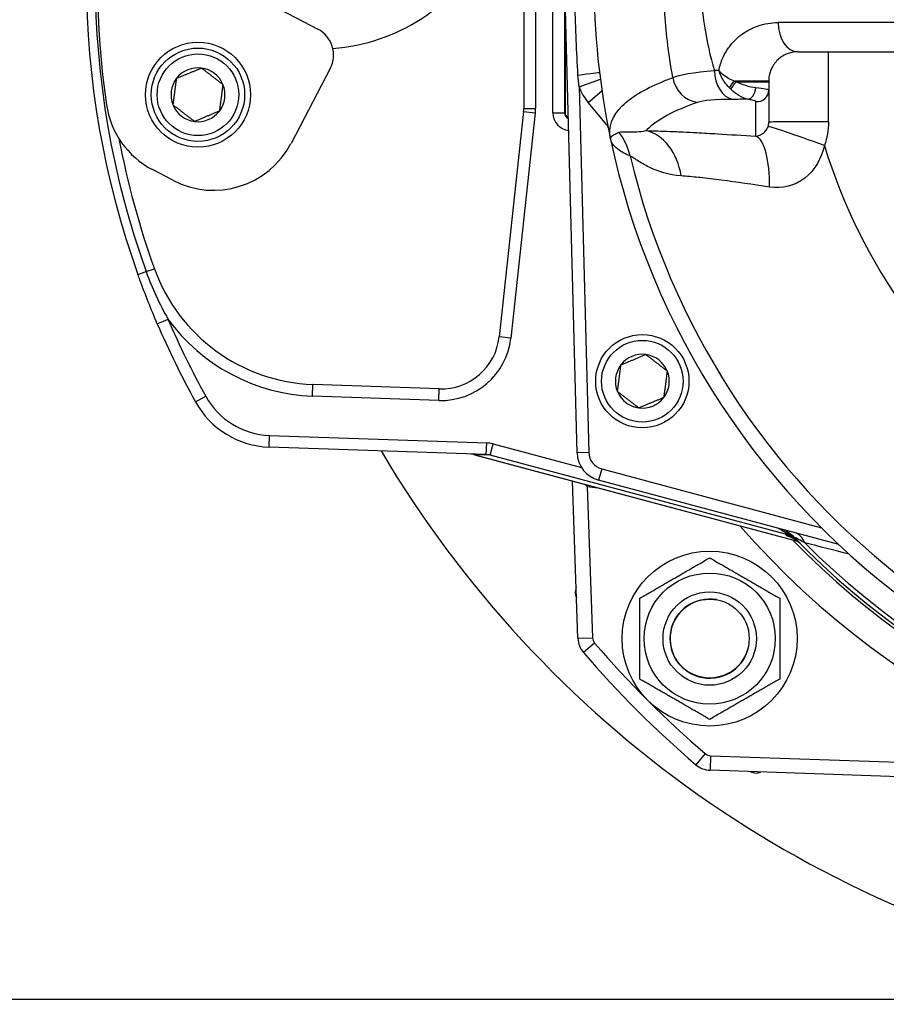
# Model space of a CAD drawing. Header units: millimetres. Extents: x 0 to 5940, y 0 to 4200.
# Tile 17 of 57: x 2065 to 2214, y 1230 to 1398. Entities that reach past the tile are written whole.
import ezdxf

# ---------------------------------------------------------------- set-up
doc = ezdxf.new("R2010")
doc.units = ezdxf.units.MM
doc.header["$LTSCALE"] = 50
doc.linetypes.add('PHANTOM', pattern=[2.5, 1.25, -0.25, 0.25, -0.25, 0.25, -0.25])
doc.layers.get('DEFPOINTS').update_dxf_attribs({"linetype": 'CONTINUOUS'})
for name, color, linetype in [('01-LINIE-025', 1, 'CONTINUOUS'), ('02-LINIE-035', 2, 'CONTINUOUS'), ('06-MASSE1', 1, 'CONTINUOUS')]:
    doc.layers.add(name, color=color, linetype=linetype)
doc.styles.add('ACA_NORM', font='ROMANS.SHX')
doc.dimstyles.new('1-10', dxfattribs={"dimscale": 10, "dimtxt": 2.5, "dimasz": 3.5, "dimexe": 1, "dimexo": 0, "dimgap": 1, "dimtad": 1, "dimdec": 0, "dimzin": 0, "dimtxsty": 'ACA_NORM', "dimcen": 0, "dimadec": 0, "dimazin": 0, "dimtfac": 2.4, "dimtdec": 0, "dimtmove": 0, "dimatfit": 3, "dimfxl": 1, "dimtolj": 1, "dimtzin": 0, "dimarcsym": 0})

# ---------------------------------------------------------------- blocks, each defined once
blk = doc.blocks.new('*D13')
at = {"layer": '06-MASSE1', "color": 0, "lineweight": -2}
for p, q in [((2296.83, 1608.44), (1806.33, 1608.44)), ((1816.33, 1573.44), (1816.33, 1265.44)), ((2277.3, 1230.44), (1806.33, 1230.44))]:
    blk.add_line(p, q, dxfattribs=at)
at = {"layer": '06-MASSE1', "color": 0}
for points in [[(1810.5, 1573.44), (1822.16, 1573.44), (1816.33, 1608.44)], [(1810.5, 1265.44), (1822.16, 1265.44), (1816.33, 1230.44)]]:
    blk.add_solid(points, dxfattribs=at)
at = {"layer": 'DEFPOINTS', "color": 0}
for p in [(2296.83, 1608.44), (1816.33, 1230.44), (2277.3, 1230.44)]:
    blk.add_point(p, dxfattribs=at)
at = {"layer": '06-MASSE1', "color": 0, "insert": (1793.83, 1419.44), "char_height": 25, "attachment_point": 5, "rotation": 90, "style": 'ACA_NORM'}
blk.add_mtext('\\A1;378', dxfattribs=at)

msp = doc.modelspace()

# ---------------------------------------------------------------- linework, layer by layer
at = {"layer": '01-LINIE-025', "linetype": 'PHANTOM'}
msp.add_circle((2359.84, 1405.44), 345, dxfattribs=at)
at = {"layer": '02-LINIE-035'}
for p, q in [((2151.83, 1427.67), (2151.83, 1383.21)), ((2153.83, 1427.67), (2153.83, 1383.21)), ((2156.83, 1382.44), (2156.83, 1428.44)), ((2158.83, 1428.44), (2158.83, 1382.44)), ((2097.14, 1406.96), (2116.52, 1396.82)), ((2160.96, 1324.17), (2158.83, 1405.44)), ((2158.91, 1402.44), (2158.91, 1382.52)), ((2190.26, 1396.59), (2190.26, 1396.59)), ((2217.18, 1397.94), (2195.45, 1397.94)), ((2198.83, 1392.94), (2219.83, 1392.94)), ((2118.63, 1390.07), (2111.91, 1377.22)), ((2161.32, 1386.92), (2164.95, 1388.25)), ((2187.86, 1387.94), (2193.83, 1387.94)), ((2193.83, 1387.94), (2193.83, 1387.79)), ((2161.32, 1386.92), (2162.96, 1324.22)), ((2188.18, 1387.79), (2193.83, 1387.79)), ((2193.83, 1387.79), (2193.83, 1386.36)), ((2193.83, 1386.36), (2193.83, 1380.87)), ((2162.87, 1384.24), (2165.23, 1386.22)), ((2151.83, 1383.21), (2153.83, 1383.21)), ((2166.08, 1380.42), (2162.87, 1384.24)), ((2151.8, 1382.67), (2147.6, 1344.05)), ((2153.79, 1382.45), (2149.59, 1343.83)), ((2151.8, 1382.67), (2153.79, 1382.45)), ((2156.83, 1382.44), (2158.83, 1382.44)), ((2158.83, 1382.44), (2158.91, 1382.52)), ((2166.08, 1380.42), (2166.19, 1380.51)), ((2091.66, 1370.89), (2088.15, 1372.73)), ((2085.67, 1354.72), (2087.08, 1355.23)), ((2087.08, 1355.23), (2088.49, 1355.73)), ((2088.98, 1346.3), (2090.82, 1347.09)), ((2149.59, 1343.83), (2147.6, 1344.05)), ((2115.61, 1333.9), (2115.68, 1335.89)), ((2137.31, 1335.14), (2115.68, 1335.89)), ((2137.24, 1333.14), (2137.31, 1335.14)), ((2095.55, 1332.89), (2097.3, 1333.85)), ((2137.24, 1333.14), (2115.61, 1333.9)), ((2108.15, 1325.15), (2108.22, 1327.15)), ((2108.22, 1327.15), (2145.46, 1325.85)), ((2145.39, 1323.85), (2145.46, 1325.85)), ((2146.08, 1323.75), (2146.59, 1325.68)), ((2146.59, 1325.68), (2161.74, 1321.62)), ((2145.39, 1323.85), (2108.15, 1325.15)), ((2143.4, 1323.84), (2143.4, 1323.84)), ((2143.4, 1323.84), (2198.77, 1309.01)), ((2146.08, 1323.75), (2143.41, 1323.84)), ((2143.41, 1323.84), (2198.77, 1309.01)), ((2162.96, 1324.22), (2160.96, 1324.17)), ((2196.68, 1310.19), (2146.08, 1323.75)), ((2165.18, 1321.4), (2164.66, 1319.47)), ((2165.18, 1321.4), (2202.88, 1311.3)), ((2161.12, 1292.37), (2160.17, 1319.35)), ((2205.84, 1308.44), (2164.66, 1319.47)), ((2162.71, 1318.41), (2162.76, 1318.65)), ((2162.71, 1318.41), (2163.61, 1292.46)), ((2164.54, 1318.18), (2164.52, 1318.18)), ((2196.68, 1310.19), (2196.75, 1310.43)), ((2198.38, 1309.45), (2198.38, 1309.45)), ((2198.83, 1308.99), (2198.83, 1308.99)), ((2198.83, 1308.99), (2198.83, 1308.99)), ((2161.12, 1292.37), (2163.61, 1292.46)), ((2163.97, 1291.54), (2162.08, 1289.91)), ((2182.93, 1272.58), (2181.3, 1270.68)), ((2183.86, 1272.22), (2183.77, 1269.72)), ((2183.86, 1272.22), (2229.62, 1270.62)), ((2229.53, 1268.12), (2183.77, 1269.72))]:
    msp.add_line(p, q, dxfattribs=at)
for centre, radius in [((2095.96, 1385.57), 9), ((2095.96, 1385.57), 8), ((2095.96, 1385.57), 7), ((2172.15, 1336.44), 8), ((2172.15, 1336.44), 7), ((2183.7, 1292.3), 15), ((2183.7, 1292.3), 11.25), ((2183.7, 1292.3), 8), ((2183.7, 1292.3), 8), ((2183.7, 1292.3), 6.77)]:
    msp.add_circle(centre, radius, dxfattribs=at)
for centre, radius, start, end in [((2228.7, 1405.44), 150, 156.8569, 188.2712), ((2226.83, 1405.44), 150, 160.2372, 199.7628), ((2226.83, 1405.44), 148.5, 160.2372, 199.7628), ((2116.83, 1425.44), 32, 274.0161, 30.7153), ((2296.83, 1405.44), 133, 168.0776, 191.9224), ((2114.2, 1392.39), 5, 332.3657, 62.3657), ((2095.96, 1385.57), 4.62, 82.4483, 142.4483), ((2095.96, 1385.57), 4.62, 22.4483, 82.4483), ((2095.96, 1385.57), 4.62, 142.4483, 202.4483), ((2296.83, 1405.44), 120, 187.9969, 187.9973), ((2296.83, 1405.44), 118, 187.9174, 187.9188), ((2095.96, 1385.57), 4.62, 322.4483, 22.4483), ((2169.76, 1390.03), 9, 200.2169, 220), ((2095.11, 1386.02), 15, 188.2712, 242.3657), ((2095.96, 1385.57), 4.62, 202.4483, 262.4483), ((2146.83, 1383.21), 5, 353.7858, 0), ((2146.83, 1383.21), 7, 353.7858, 0), ((2296.83, 1405.44), 120, 190.6703, 190.6708), ((2302.25, 1406.44), 123.51, 190.4799391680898, 190.4799458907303), ((2095.96, 1385.57), 4.62, 262.4483, 322.4483), ((2165.31, 1379.77), 1, 11.0422, 40), ((2226.83, 1405.44), 147, 190.7438, 199.7628), ((2296.83, 1405.44), 133, 191.9224, 234.7955), ((2296.71, 1405.41), 120.87, 192.5185939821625, 192.5186286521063), ((2098.62, 1384.18), 15, 242.3657, 332.3657), ((2296.83, 1405.44), 97.73, 197.0054, 342.9946), ((2296.83, 1405.44), 130.37, 193.4591, 346.5409), ((2296.86, 1405.45), 120.03, 196.4870867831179, 196.4871415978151), ((2296.76, 1405.41), 117.92, 196.9003, 196.9004), ((2116.72, 1365.88), 30, 199.7628, 268), ((2226.83, 1405.44), 150, 203.2193, 208.9254), ((2116.72, 1365.88), 32, 215.954, 268), ((2226.83, 1405.44), 148, 203.2193, 208.9254), ((2137.66, 1345.13), 10, 268, 353.7858), ((2137.66, 1345.13), 12, 268, 353.7858), ((2172.15, 1336.44), 4.62, 82.6173, 142.6173), ((2172.15, 1336.44), 4.62, 22.6173, 82.6173), ((2172.15, 1336.44), 4.62, 142.6173, 202.6173), ((2172.15, 1336.44), 4.62, 322.6173, 22.6173), ((2172.15, 1336.44), 4.62, 202.6173, 262.6173), ((2108.67, 1340.14), 15, 208.9254, 268), ((2108.67, 1340.14), 13, 208.9254, 268), ((2172.15, 1336.44), 4.62, 262.6173, 322.6173), ((2292.03, 1421.89), 191.33, 210.6064, 307.2771), ((2165.96, 1324.3), 5, 181.5, 255), ((2165.96, 1324.3), 3, 181.5, 255), ((2164.87, 1328.17), 10, 257.5225, 268), ((2296.83, 1405.44), 143, 220.9811, 319.0189), ((2194.46, 1306.31), 5, 44.0768, 75), ((2298.13, 1410.27), 142.5, 224.6113, 224.754), ((2296.83, 1405.44), 138, 224.1915, 315.8085), ((2296.83, 1405.44), 137.5, 224.0768, 315.9232), ((2296.83, 1405.44), 136.85, 224.9689, 315.0311), ((2162.65, 1300.25), 2, 156.7376, 207.2624), ((2183.7, 1292.3), 6.79, 80, 350), ((2165.11, 1292.51), 4, 182, 220.6068), ((2165.11, 1292.51), 1.5, 182, 220.6068), ((2296.83, 1405.44), 175, 220.6068, 229.3932), ((2296.83, 1405.44), 177.5, 220.6068, 229.3932), ((2183.91, 1273.72), 1.5, 229.3932, 268), ((2183.91, 1273.72), 4, 229.3932, 268), ((2191.64, 1271.25), 2, 242.7376, 293.2624)]:
    msp.add_arc(centre, radius, start, end, dxfattribs=at)
for centre, major_axis, ratio, start_param, end_param in [((2198.83, 1397.94), (0, -5), 0.675862, 4.712389, 6.283185), ((1840.65, 1405.44), (0, -3635.31), 0.099977, 1.564058, 1.567358), ((2296.82, 1387.69), (149.99, -1.04), 0.012561, 2.409492, 2.417229), ((2188.25, 1389.71), (0.04, -5), 0.748861, 4.706775, 6.124799), ((2160.83, 1388.94), (3.97, 0.48), 0.006873, 4.784759, 6.283185), ((2182.21, 1389.19), (-1.69, 4.7), 0.974274, 1.371163, 2.659292), ((2188.25, 1387.94), (-1.26, -1.56), 0.151736, 4.8343, 5.699416), ((2189.66, 1389.5), (-5.36, 2.14), 0.373031, 1.381084, 1.441958), ((2189.54, 1389.35), (-3.89, 4.25), 0.62067, 1.615698, 1.676513), ((2188.44, 1387.79), (-1.21, -1.59), 0.104378, 4.791572, 5.734225), ((2189.01, 1387.44), (2, 0), 0.004141, 4.714901, 4.714944), ((2190.5, 1386.77), (-0.35, -1.97), 0.552034, 0.125692, 1.659702), ((2191.83, 1386.36), (2, 0), 0.994463, 4.609562, 6.283185), ((2297.82, 1383.19), (-147.76, 0.77), 0.01024, 5.52742, 5.553436), ((2159.83, 1382.44), (2.12, 2.12), 0.999315, 2.356537, 3.820523), ((2159.83, 1382.44), (0.71, 0.71), 0.996585, 2.356537, 3.54639), ((2159.91, 1382.52), (0.708, 0.708), 0.999315, 2.356537, 3.454734), ((2166.3, 1379.96), (3.93, 0.77), 0.00001, 4.80245, 4.802574), ((2166.08, 1380.42), (3.06, 2.57), 0.00001, 1.276147, 1.276432), ((2203.12, 1376.78), (-9.42, 3.37), 0.015644, 4.691397, 6.247549), ((2203.83, 1380.87), (-10, 0), 0.006687, 4.687077, 6.283185), ((2160.45, 1372.8), (-3.69, -9.3), 0.979433, 2.173457, 2.62901), ((2171.48, 1369.55), (0.12, 10), 0.748421, 4.933077, 6.124919), ((2190.61, 1368.56), (0.65, 9.98), 0.329595, 4.850715, 6.172243), ((2145.28, 1320.85), (5.03, -0.18), 0.993293, 1.342424, 1.570796), ((2142.63, 1320.95), (0.1, 3), 0.993293, 6.054813, 6.283185), ((2145.28, 1320.85), (3.05, -0.11), 0.984518, 1.342424, 1.570796), ((2164.52, 1318.18), (0.17, 5), 0.00001, 1.569973, 1.570796), ((2196.29, 1308.73), (1.44, 1.39), 0.685613, 0.26301, 0.721846), ((2196.93, 1305.65), (1.29, 4.83), 0.661971, 5.565341, 6.283185), ((2195.95, 1306.3), (-3.83, 2.26), 0.876967, 4.419113, 5.019146), ((2195.64, 1305.11), (3.55, 3.52), 0.998651, 0, 0.528479)]:
    msp.add_ellipse(centre, major_axis=major_axis, ratio=ratio, start_param=start_param, end_param=end_param, dxfattribs=at)
for points, knots in [([(2177.38, 1388.51), (2177, 1390.56), (2176.69, 1392.65), (2176.45, 1394.76), (2176.05, 1398.29), (2175.84, 1401.81), (2175.84, 1405.38), (2175.84, 1405.4), (2175.84, 1405.41), (2175.84, 1405.43), (2175.84, 1408.99), (2176.04, 1412.51), (2176.44, 1416.03), (2176.68, 1418.16), (2177, 1420.28), (2177.38, 1422.37)], [0.0000004, 0.0000004, 0.0000004, 0.0000004, 0.1862605, 0.1862605, 0.1862605, 0.4985428, 0.4985428, 0.4985428, 0.5, 0.5, 0.5, 0.8111526, 0.8111526, 0.8111526, 0.9999997, 0.9999997, 0.9999997, 0.9999997]), ([(2184.5, 1421.16), (2183.77, 1418.69), (2183.19, 1416.11), (2182.79, 1413.46), (2182.46, 1411.25), (2182.26, 1409.01), (2182.21, 1406.74), (2182.2, 1406.3), (2182.19, 1405.85), (2182.19, 1405.41), (2182.19, 1405.41), (2182.19, 1405.4), (2182.19, 1405.39), (2182.19, 1402.67), (2182.4, 1399.99), (2182.8, 1397.34), (2183.2, 1394.71), (2183.78, 1392.16), (2184.5, 1389.71)], [0, 0, 0, 0, 0.250151, 0.250151, 0.250151, 0.459302, 0.459302, 0.459302, 0.5, 0.5, 0.5, 0.500476, 0.500476, 0.500476, 0.751079, 0.751079, 0.751079, 1, 1, 1, 1]), ([(2161.12, 1388.95), (2160.89, 1392.94), (2160.72, 1396.94), (2160.6, 1400.94), (2160.56, 1402.44), (2160.53, 1403.94), (2160.5, 1405.44)], [0, 0, 0, 0, 0.727137, 0.727137, 0.727137, 1, 1, 1, 1]), ([(2185.27, 1389.72), (2185.31, 1389.91), (2185.35, 1390.11), (2185.4, 1390.29), (2185.59, 1391.05), (2185.86, 1391.75), (2186.19, 1392.39), (2186.39, 1392.77), (2186.6, 1393.13), (2186.83, 1393.46), (2186.99, 1393.7), (2187.16, 1393.92), (2187.34, 1394.14), (2187.76, 1394.66), (2188.23, 1395.13), (2188.72, 1395.53), (2188.92, 1395.69), (2189.12, 1395.85), (2189.32, 1395.99), (2190.14, 1396.57), (2191.02, 1397.02), (2191.92, 1397.34), (2193.06, 1397.74), (2194.24, 1397.94), (2195.45, 1397.94)], [0, 0, 0, 0, 0.03379, 0.03379, 0.03379, 0.169557, 0.169557, 0.169557, 0.25, 0.25, 0.25, 0.306466, 0.306466, 0.306466, 0.444259, 0.444259, 0.444259, 0.5, 0.5, 0.5, 0.721826, 0.721826, 0.721826, 1, 1, 1, 1]), ([(2198.83, 1392.94), (2198.24, 1392.94), (2197.68, 1392.84), (2197.13, 1392.64), (2196.69, 1392.48), (2196.26, 1392.26), (2195.86, 1391.96), (2195.76, 1391.89), (2195.67, 1391.81), (2195.58, 1391.73), (2195.35, 1391.54), (2195.12, 1391.31), (2194.91, 1391.04), (2194.8, 1390.89), (2194.69, 1390.74), (2194.58, 1390.57), (2194.5, 1390.44), (2194.43, 1390.31), (2194.36, 1390.17), (2194.25, 1389.95), (2194.15, 1389.72), (2194.07, 1389.46), (2194.04, 1389.35), (2194, 1389.24), (2193.97, 1389.12), (2193.89, 1388.76), (2193.83, 1388.35), (2193.83, 1387.94)], [0, 0, 0, 0, 0.279238, 0.279238, 0.279238, 0.5, 0.5, 0.5, 0.552002, 0.552002, 0.552002, 0.681286, 0.681286, 0.681286, 0.75, 0.75, 0.75, 0.800923, 0.800923, 0.800923, 0.875, 0.875, 0.875, 0.906681, 0.906681, 0.906681, 1, 1, 1, 1]), ([(2187.86, 1387.94), (2187.47, 1388.08), (2187.08, 1388.26), (2186.74, 1388.47), (2186.41, 1388.67), (2186.11, 1388.89), (2185.85, 1389.12), (2185.74, 1389.22), (2185.63, 1389.32), (2185.53, 1389.43), (2185.48, 1389.48), (2185.44, 1389.53), (2185.39, 1389.58), (2185.37, 1389.6), (2185.35, 1389.63), (2185.33, 1389.65), (2185.32, 1389.66), (2185.31, 1389.67), (2185.3, 1389.69), (2185.3, 1389.69), (2185.29, 1389.7), (2185.29, 1389.7), (2185.29, 1389.71), (2185.28, 1389.71), (2185.28, 1389.71), (2185.28, 1389.71), (2185.28, 1389.72), (2185.27, 1389.72)], [0, 0, 0, 0, 0.372379, 0.372379, 0.372379, 0.720983, 0.720983, 0.720983, 0.867591, 0.867591, 0.867591, 0.935969, 0.935969, 0.935969, 0.968822, 0.968822, 0.968822, 0.98477, 0.98477, 0.98477, 0.992543, 0.992543, 0.992543, 0.995838, 0.995838, 0.995838, 1, 1, 1, 1]), ([(2187.07, 1386.74), (2186.76, 1387.07), (2186.48, 1387.42), (2186.23, 1387.78), (2185.81, 1388.39), (2185.48, 1389.05), (2185.27, 1389.72)], [0, 0, 0, 0, 0.3773337, 0.3773337, 0.3773337, 0.9999323, 0.9999323, 0.9999323, 0.9999323]), ([(2166.7, 1377.96), (2166.27, 1380.03), (2166.96, 1381.94), (2168.72, 1383.69), (2170.21, 1385.15), (2172.46, 1386.5), (2175.45, 1387.75), (2176.06, 1388.01), (2176.71, 1388.26), (2177.38, 1388.51)], [0, 0, 0, 0, 0.497038, 0.497038, 0.497038, 0.91486, 0.91486, 0.91486, 1, 1, 1, 1]), ([(2190.29, 1384.79), (2189.78, 1384.88), (2189.24, 1385.1), (2188.72, 1385.42), (2188.23, 1385.71), (2187.76, 1386.08), (2187.32, 1386.5)], [0, 0, 0, 0, 0.517979, 0.517979, 0.517979, 1, 1, 1, 1]), ([(2191.62, 1386.75), (2191.07, 1386.81), (2190.48, 1386.94), (2189.87, 1387.13), (2189.3, 1387.31), (2188.73, 1387.53), (2188.18, 1387.79)], [0, 0, 0, 0, 0.517352, 0.517352, 0.517352, 1, 1, 1, 1]), ([(2191.63, 1384.38), (2191.63, 1384.42), (2191.57, 1384.46), (2191.45, 1384.51), (2191.34, 1384.55), (2191.17, 1384.6), (2190.96, 1384.65), (2190.77, 1384.7), (2190.54, 1384.74), (2190.29, 1384.79)], [0, 0, 0, 0, 0.346227, 0.346227, 0.346227, 0.692595, 0.692595, 0.692595, 1, 1, 1, 1]), ([(2181.58, 1384.26), (2177.59, 1382.85), (2174.75, 1381.3), (2172.97, 1379.59), (2172.91, 1379.53), (2172.84, 1379.47), (2172.78, 1379.41)], [0, 0, 0, 0, 0.965203, 0.965203, 0.965203, 1, 1, 1, 1]), ([(2191.63, 1378.46), (2191.63, 1379.08), (2191.63, 1379.7), (2191.63, 1381.68), (2191.63, 1383.03), (2191.63, 1384.38)], [0, 0, 0, 0, 0.315066, 0.315066, 1, 1, 1, 1]), ([(2191.63, 1378.46), (2191.84, 1378.48), (2192.06, 1378.54), (2192.29, 1378.63), (2192.48, 1378.72), (2192.68, 1378.83), (2192.88, 1378.99), (2192.89, 1378.99), (2192.89, 1379), (2192.89, 1379), (2193.06, 1379.13), (2193.23, 1379.3), (2193.38, 1379.51), (2193.39, 1379.51), (2193.39, 1379.52), (2193.39, 1379.52), (2193.52, 1379.7), (2193.64, 1379.91), (2193.71, 1380.15)], [0, 0, 0, 0, 0.315553, 0.315553, 0.315553, 0.583864, 0.583864, 0.583864, 0.589444, 0.589444, 0.589444, 0.809999, 0.809999, 0.809999, 0.814148, 0.814148, 0.814148, 1, 1, 1, 1]), ([(2170.04, 1375.09), (2169.19, 1375.42), (2168.49, 1375.8), (2167.95, 1376.21), (2167.44, 1376.61), (2167.08, 1377.03), (2166.87, 1377.47), (2166.79, 1377.63), (2166.74, 1377.79), (2166.7, 1377.96)], [0, 0, 0, 0, 0.4321887, 0.4321887, 0.4321887, 0.8458026, 0.8458026, 0.8458026, 1, 1, 1, 1]), ([(2168.13, 1379.13), (2168.31, 1379.21), (2168.56, 1379.22), (2168.87, 1379.22), (2169.17, 1379.22), (2169.52, 1379.2), (2169.93, 1379.2), (2170.7, 1379.19), (2171.65, 1379.21), (2172.78, 1379.41)], [0, 0, 0, 0, 0.265918, 0.265918, 0.265918, 0.519268, 0.519268, 0.519268, 1, 1, 1, 1]), ([(2172.78, 1379.41), (2174.07, 1379.39), (2175.45, 1379.35), (2176.91, 1379.29), (2177.39, 1379.27), (2177.89, 1379.25), (2178.38, 1379.23), (2178.61, 1379.22), (2178.83, 1379.2), (2179.06, 1379.19)], [0, 0, 0, 0, 0.677989, 0.677989, 0.677989, 0.90028, 0.90028, 0.90028, 1, 1, 1, 1]), ([(2179.06, 1379.19), (2179.09, 1379.19), (2179.13, 1379.19), (2179.16, 1379.19), (2179.91, 1379.15), (2180.68, 1379.11), (2181.47, 1379.07), (2182.64, 1379.01), (2183.84, 1378.94), (2185.07, 1378.87), (2187.17, 1378.74), (2189.36, 1378.6), (2191.63, 1378.46)], [0, 0, 0, 0, 0.009223, 0.009223, 0.009223, 0.207241, 0.207241, 0.207241, 0.5, 0.5, 0.5, 1, 1, 1, 1]), ([(2203.37, 1376.85), (2202.87, 1374.68), (2201.77, 1372.64), (2200.03, 1371.28), (2198.29, 1369.92), (2196.07, 1369.4), (2193.96, 1369.73)], [0, 0, 0, 0, 0.5, 0.5, 0.5, 1, 1, 1, 1]), ([(2178.81, 1371.64), (2176.66, 1371.8), (2174.84, 1372.41), (2173.33, 1373.14), (2172.58, 1373.5), (2171.91, 1373.91), (2171.35, 1374.27), (2171.03, 1374.48), (2170.74, 1374.67), (2170.5, 1374.83), (2170.33, 1374.94), (2170.17, 1375.03), (2170.04, 1375.09)], [0, 0, 0, 0, 0.5, 0.5, 0.5, 0.751514, 0.751514, 0.751514, 0.895882, 0.895882, 0.895882, 1, 1, 1, 1]), ([(2193.96, 1369.73), (2191.06, 1370.17), (2188.3, 1370.57), (2185.72, 1370.91), (2185.08, 1370.99), (2184.45, 1371.07), (2183.84, 1371.15), (2183.23, 1371.22), (2182.64, 1371.29), (2182.06, 1371.35), (2181.97, 1371.36), (2181.88, 1371.37), (2181.79, 1371.38), (2180.74, 1371.49), (2179.75, 1371.58), (2178.81, 1371.64)], [0, 0, 0, 0, 0.504061, 0.504061, 0.504061, 0.628889, 0.628889, 0.628889, 0.753092, 0.753092, 0.753092, 0.772384, 0.772384, 0.772384, 1, 1, 1, 1]), ([(2088.98, 1346.3), (2087.92, 1348.78), (2086.92, 1351.3), (2085.99, 1353.84), (2085.88, 1354.13), (2085.77, 1354.42), (2085.67, 1354.72)], [0, 0, 0, 0, 0.89649, 0.89649, 0.89649, 1, 1, 1, 1]), ([(2143.4, 1323.84), (2143.24, 1323.88), (2143.08, 1323.91), (2142.88, 1323.93), (2142.84, 1323.94), (2142.79, 1323.94), (2142.77, 1323.94), (2142.75, 1323.94), (2142.74, 1323.94), (2142.73, 1323.94), (2142.73, 1323.94), (2142.73, 1323.94), (2142.73, 1323.94), (2142.73, 1323.94), (2142.73, 1323.94), (2142.73, 1323.94)], [0, 0, 0, 0, 0.04814546, 0.04814546, 0.06034167, 0.06034167, 0.06491446, 0.06491446, 0.06662922, 0.06662922, 0.06791529, 0.06791529, 0.06799028, 0.06799028, 0.06800903, 0.06800903, 0.06800903, 0.06800903]), ([(2143.4, 1323.84), (2143.4, 1323.84), (2143.4, 1323.84), (2143.4, 1323.84), (2143.4, 1323.84), (2143.41, 1323.84)], [0.9992269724, 0.9992269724, 0.9992269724, 0.9992269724, 0.9995117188, 0.9995117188, 1, 1, 1, 1]), ([(2198.95, 1308.87), (2198.95, 1308.87), (2198.95, 1308.87), (2198.94, 1308.88), (2198.78, 1309.04), (2198.61, 1309.2), (2198.43, 1309.35), (2198.25, 1309.5), (2198.06, 1309.64), (2197.87, 1309.77), (2197.51, 1310.01), (2197.14, 1310.23), (2196.75, 1310.43)], [0, 0, 0, 0, 0.005022, 0.005022, 0.005022, 0.262946, 0.262946, 0.262946, 0.518867, 0.518867, 0.518867, 1, 1, 1, 1]), ([(2199.19, 1308.63), (2199.01, 1308.81), (2198.82, 1308.97), (2198.44, 1309.25), (2198.26, 1309.37), (2197.98, 1309.52), (2197.88, 1309.57), (2197.76, 1309.63), (2197.73, 1309.64), (2197.65, 1309.68), (2197.62, 1309.69), (2197.57, 1309.71), (2197.55, 1309.72), (2197.55, 1309.72), (2197.55, 1309.72), (2197.55, 1309.72)], [0, 0, 0, 0, 0.075897, 0.075897, 0.1434158, 0.1434158, 0.1807365, 0.1807365, 0.1984724, 0.1984724, 0.2258969, 0.2258969, 0.2544019, 0.2544019, 0.2623853, 0.2623853, 0.2623853, 0.2623853]), ([(2200.01, 1308.72), (2199.64, 1308.93), (2199.27, 1309.12), (2198.95, 1309.3), (2198.7, 1309.44), (2198.46, 1309.57), (2198.29, 1309.66), (2198.21, 1309.71), (2198.13, 1309.74), (2198.09, 1309.77), (2198.07, 1309.78), (2198.05, 1309.79), (2198.05, 1309.79)], [0, 0, 0, 0, 0.411436, 0.411436, 0.411436, 0.727726, 0.727726, 0.727726, 0.893476, 0.893476, 0.893476, 1, 1, 1, 1])]:
    msp.add_open_spline(points, degree=3, knots=knots, dxfattribs=at)
for points, weights in [([(2092.3, 1388.39), (2094.43, 1389.27), (2096.57, 1390.15)], [1.21650635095, 1.40470053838, 1.21650635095]), ([(2096.57, 1390.15), (2098.4, 1388.74), (2100.23, 1387.33)], [1.21650635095, 1.40470053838, 1.21650635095]), ([(2091.69, 1383.81), (2092, 1386.1), (2092.3, 1388.39)], [1.21650635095, 1.40470053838, 1.21650635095]), ([(2100.23, 1387.33), (2099.93, 1385.05), (2099.62, 1382.76)], [1.21650635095, 1.40470053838, 1.21650635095]), ([(2095.35, 1380.99), (2093.52, 1382.4), (2091.69, 1383.81)], [1.21650635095, 1.40470053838, 1.21650635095]), ([(2099.62, 1382.76), (2097.49, 1381.87), (2095.35, 1380.99)], [1.21650635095, 1.40470053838, 1.21650635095]), ([(2168.48, 1339.24), (2170.61, 1340.13), (2172.75, 1341.02)], [1.21650635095, 1.40470053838, 1.21650635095]), ([(2172.75, 1341.02), (2174.58, 1339.62), (2176.42, 1338.21)], [1.21650635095, 1.40470053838, 1.21650635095]), ([(2167.89, 1334.66), (2168.19, 1336.95), (2168.48, 1339.24)], [1.21650635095, 1.40470053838, 1.21650635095]), ([(2176.42, 1338.21), (2176.12, 1335.92), (2175.82, 1333.63)], [1.21650635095, 1.40470053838, 1.21650635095]), ([(2171.56, 1331.86), (2169.72, 1333.26), (2167.89, 1334.66)], [1.21650635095, 1.40470053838, 1.21650635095]), ([(2175.82, 1333.63), (2173.69, 1332.75), (2171.56, 1331.86)], [1.21650635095, 1.40470053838, 1.21650635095]), ([(2171.7, 1299.23), (2177.7, 1302.69), (2183.7, 1306.16)], [1, 1.15470053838, 1]), ([(2183.7, 1306.16), (2189.7, 1302.69), (2195.7, 1299.23)], [1, 1.15470053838, 1]), ([(2171.7, 1285.37), (2171.7, 1292.3), (2171.7, 1299.23)], [1, 1.15470053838, 1]), ([(2195.7, 1299.23), (2195.7, 1292.3), (2195.7, 1285.37)], [1, 1.15470053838, 1]), ([(2183.7, 1278.44), (2177.7, 1281.91), (2171.7, 1285.37)], [1, 1.15470053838, 1]), ([(2195.7, 1285.37), (2189.7, 1281.91), (2183.7, 1278.44)], [1, 1.15470053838, 1])]:
    msp.add_rational_spline(points, weights, degree=2, dxfattribs=at)
for points in [[(2177.38, 1388.51), (2178.49, 1389.03), (2180.97, 1389.41), (2184.5, 1389.71)], [(2161.32, 1386.92), (2161.22, 1387.59), (2161.16, 1388.27), (2161.12, 1388.95)], [(2193.83, 1386.36), (2193.83, 1386.46), (2192.99, 1386.6), (2191.62, 1386.75)], [(2187.69, 1384.77), (2184.69, 1384.75), (2182.55, 1384.6), (2181.58, 1384.26)], [(2193.71, 1380.15), (2193.79, 1380.38), (2193.83, 1380.63), (2193.83, 1380.87)], [(2204.09, 1380.94), (2204.08, 1379.54), (2203.85, 1378.18), (2203.37, 1376.85)], [(2166.7, 1377.96), (2166.62, 1378.34), (2167.11, 1378.7), (2168.13, 1379.13)], [(2087.08, 1355.23), (2088.09, 1352.41), (2089.35, 1349.69), (2090.82, 1347.09)], [(2162.71, 1318.41), (2162.56, 1318.52), (2162.43, 1318.64), (2162.31, 1318.77)], [(2196.75, 1310.43), (2196.35, 1310.67), (2195.93, 1310.94), (2195.49, 1311.21)], [(2197.68, 1309.67), (2197.24, 1309.8), (2196.97, 1309.9), (2196.93, 1309.94)], [(2207.62, 1306.79), (2205.04, 1307.45), (2202.5, 1308.09), (2200.01, 1308.72)]]:
    msp.add_open_spline(points, degree=3, dxfattribs=at)

# ---------------------------------------------------------------- dimensions: what is measured, and where the dimension line sits
at = {"layer": '06-MASSE1'}
dim = msp.add_linear_dim(base=(1816.33, 1230.44), p1=(2296.83, 1608.44), p2=(2277.3, 1230.44), angle=90, dimstyle='1-10', dxfattribs=at)
dim.commit()
dim.dimension.update_dxf_attribs({"geometry": '*D13', "text_midpoint": (1793.83, 1419.44)})

doc.saveas('drawing.dxf')
